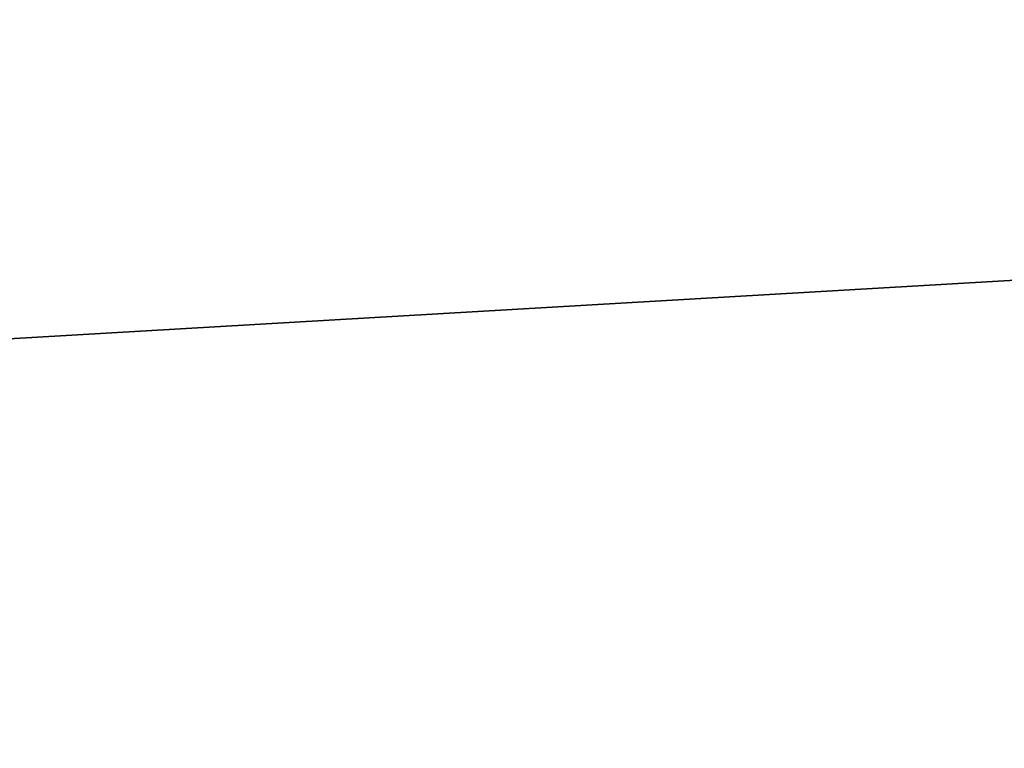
# Model space of a CAD drawing. Extents: x 1 to 149, y 1 to 175.
# Tile 153 of 198: x 11.064 to 12.275, y 1.603 to 2.498. Entities that reach past the tile are written whole.
import ezdxf

# ---------------------------------------------------------------- set-up
doc = ezdxf.new("R2010")
doc.units = 0
doc.header["$LTSCALE"] = 25.4
doc.layers.get('0').update_dxf_attribs({"color": 13, "linetype": 'CONTINUOUS'})

# ---------------------------------------------------------------- blocks, each defined once
blk = doc.blocks.new('CRATE-9046_STL')
at = {"color": 250}
for p, q in [((140.0386, 9.5838, 110), (2.0386, 1.5838, 110)), ((140.0386, 9.5838, 110), (2.0386, 1.5838, 110)), ((140.0386, 9.5838, 300), (2.0386, 1.5838, 300)), ((140.0386, 9.5838, 300), (2.0386, 1.5838, 300))]:
    blk.add_line(p, q, dxfattribs=at)
mesh = blk.add_polyface(dxfattribs=at)
corners = [(148.0386, 1.5838, 110), (140.0386, 9.5838, 110), (2.0386, 1.5838, 110)]
mesh.append_faces([[corners[k] for k in face] for face in [(0, 1, 2)]], dxfattribs={"color": 250})
mesh = blk.add_polyface(dxfattribs=at)
corners = [(140.0386, 9.5838, 110), (10.0386, 9.5838, 110), (2.0386, 1.5838, 110)]
mesh.append_faces([[corners[k] for k in face] for face in [(0, 1, 2)]], dxfattribs={"color": 250})
mesh = blk.add_polyface(dxfattribs=at)
corners = [(148.0386, 1.5838, 100), (2.0386, 1.5838, 100), (10.0386, 9.5838, 100)]
mesh.append_faces([[corners[k] for k in face] for face in [(0, 1, 2)]], dxfattribs={"color": 250})
mesh = blk.add_polyface(dxfattribs=at)
corners = [(148.0386, 1.5838, 290), (2.0386, 1.5838, 290), (10.0386, 9.5838, 290)]
mesh.append_faces([[corners[k] for k in face] for face in [(0, 1, 2)]], dxfattribs={"color": 250})
mesh = blk.add_polyface(dxfattribs=at)
corners = [(148.0386, 1.5838, 300), (140.0386, 9.5838, 300), (2.0386, 1.5838, 300)]
mesh.append_faces([[corners[k] for k in face] for face in [(0, 1, 2)]], dxfattribs={"color": 250})
mesh = blk.add_polyface(dxfattribs=at)
corners = [(140.0386, 9.5838, 300), (10.0386, 9.5838, 300), (2.0386, 1.5838, 300)]
mesh.append_faces([[corners[k] for k in face] for face in [(0, 1, 2)]], dxfattribs={"color": 250})
mesh = blk.add_polyface(dxfattribs=at)
corners = [(148.0386, 1.5838, 100), (10.0386, 9.5838, 100), (140.0386, 9.5838, 100)]
mesh.append_faces([[corners[k] for k in face] for face in [(0, 1, 2)]], dxfattribs={"color": 250})
mesh = blk.add_polyface(dxfattribs=at)
corners = [(148.0386, 1.5838, 290), (10.0386, 9.5838, 290), (140.0386, 9.5838, 290)]
mesh.append_faces([[corners[k] for k in face] for face in [(0, 1, 2)]], dxfattribs={"color": 250})
blk = doc.blocks.new('GRUPUJ_1')
at = {"color": 0}
blk.add_blockref('CRATE-9046_STL', (-1.0386, -0.5838, -99.7011), dxfattribs=at)

msp = doc.modelspace()

# ---------------------------------------------------------------- block references
at = {"color": 0}
msp.add_blockref('GRUPUJ_1', (1.0386, 0.5838, -1.9989), dxfattribs=at)

doc.saveas('drawing.dxf')
